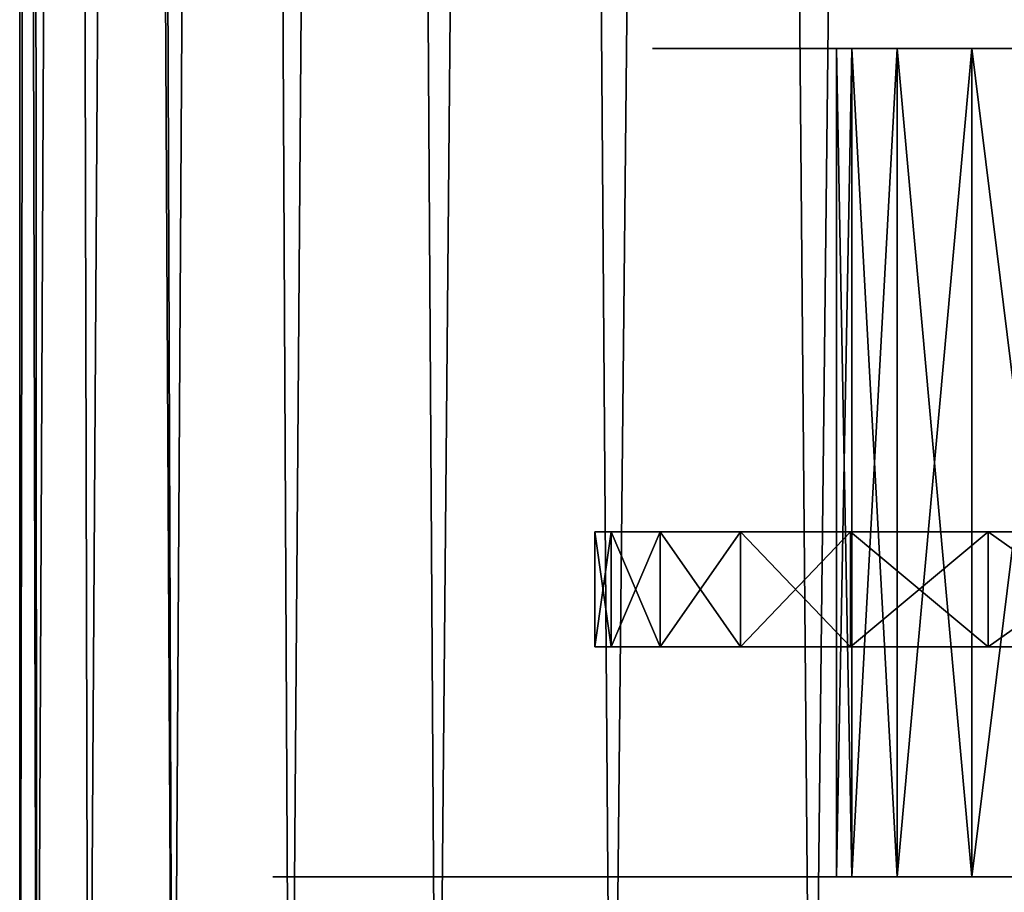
# Model space of a CAD drawing. Header units: millimetres. Extents: x -27 to 27, y -51 to 5.7.
# Tile 2 of 54: x -9.5 to -5.2, y -48.1 to -44.3. Entities that reach past the tile are written whole.
import ezdxf

# ---------------------------------------------------------------- set-up
doc = ezdxf.new("R2010")
doc.units = ezdxf.units.MM
doc.header["$LTSCALE"] = 52.148148
for name, color, linetype in [('14', 7, 'CONTINUOUS'), ('15', 7, 'CONTINUOUS'), ('2', 7, 'CONTINUOUS'), ('3', 7, 'CONTINUOUS'), ('32', 7, 'CONTINUOUS'), ('34', 7, 'CONTINUOUS'), ('35', 7, 'CONTINUOUS'), ('36', 7, 'CONTINUOUS')]:
    doc.layers.add(name, color=color, linetype=linetype)

msp = doc.modelspace()

# ---------------------------------------------------------------- linework, layer by layer
at = {"layer": '14', "linetype": 'Continuous'}
for points in [[(-7, -47), (-6.9288, -46.5, 0.9962), (-6.9288, -47, 0.9962), (-7, -47)], [(-7, -46.5), (-6.9288, -46.5, 0.9962), (-7, -47), (-7, -46.5)], [(-6.9288, -47, 0.9962), (-6.7165, -46.5, 1.9721), (-6.7165, -47, 1.9721), (-6.9288, -47, 0.9962)], [(-6.9288, -46.5, 0.9962), (-6.7165, -46.5, 1.9721), (-6.9288, -47, 0.9962), (-6.9288, -46.5, 0.9962)], [(-6.7165, -47, 1.9721), (-6.3674, -46.5, 2.9079), (-6.3674, -47, 2.9079), (-6.7165, -47, 1.9721)], [(-6.7165, -46.5, 1.9721), (-6.3674, -46.5, 2.9079), (-6.7165, -47, 1.9721), (-6.7165, -46.5, 1.9721)], [(-6.3674, -46.5, 2.9079), (-5.8888, -46.5, 3.7845), (-6.3674, -47, 2.9079), (-6.3674, -46.5, 2.9079)], [(-6.3674, -47, 2.9079), (-5.8888, -46.5, 3.7845), (-5.8888, -47, 3.7845), (-6.3674, -47, 2.9079)], [(-5.8888, -47, 3.7845), (-5.2902, -46.5, 4.584), (-5.2902, -47, 4.584), (-5.8888, -47, 3.7845)], [(-5.8888, -46.5, 3.7845), (-5.2902, -46.5, 4.584), (-5.8888, -47, 3.7845), (-5.8888, -46.5, 3.7845)], [(-5.2902, -47, 4.584), (-4.584, -46.5, 5.2902), (-4.584, -47, 5.2902), (-5.2902, -47, 4.584)], [(-5.2902, -46.5, 4.584), (-4.584, -46.5, 5.2902), (-5.2902, -47, 4.584), (-5.2902, -46.5, 4.584)]]:
    msp.add_3dface(points, dxfattribs=at)
at = {"layer": '15', "linetype": 'Continuous'}
for points in [[(-7, -46.5), (-7, -47), (-6.9288, -47, -0.9962), (-7, -46.5)], [(-6.9288, -46.5, -0.9962), (-7, -46.5), (-6.9288, -47, -0.9962), (-6.9288, -46.5, -0.9962)], [(-6.7165, -46.5, -1.9721), (-6.9288, -46.5, -0.9962), (-6.7165, -47, -1.9721), (-6.7165, -46.5, -1.9721)], [(-6.7165, -47, -1.9721), (-6.9288, -46.5, -0.9962), (-6.9288, -47, -0.9962), (-6.7165, -47, -1.9721)], [(-6.3674, -46.5, -2.9079), (-6.7165, -46.5, -1.9721), (-6.3674, -47, -2.9079), (-6.3674, -46.5, -2.9079)], [(-6.3674, -47, -2.9079), (-6.7165, -46.5, -1.9721), (-6.7165, -47, -1.9721), (-6.3674, -47, -2.9079)], [(-5.8888, -46.5, -3.7845), (-6.3674, -46.5, -2.9079), (-5.8888, -47, -3.7845), (-5.8888, -46.5, -3.7845)], [(-5.8888, -47, -3.7845), (-6.3674, -46.5, -2.9079), (-6.3674, -47, -2.9079), (-5.8888, -47, -3.7845)], [(-5.2902, -46.5, -4.584), (-5.8888, -46.5, -3.7845), (-5.2902, -47, -4.584), (-5.2902, -46.5, -4.584)], [(-5.2902, -47, -4.584), (-5.8888, -46.5, -3.7845), (-5.8888, -47, -3.7845), (-5.2902, -47, -4.584)], [(-4.584, -46.5, -5.2902), (-5.2902, -46.5, -4.584), (-4.584, -47, -5.2902), (-4.584, -46.5, -5.2902)], [(-4.584, -47, -5.2902), (-5.2902, -46.5, -4.584), (-5.2902, -47, -4.584), (-4.584, -47, -5.2902)]]:
    msp.add_3dface(points, dxfattribs=at)
at = {"layer": '2', "linetype": 'Continuous'}
for points in [[(-8.5527, -4.5, 4.1354), (-9, -4.5, 3.0414), (-8.8329, -50.5, 3.4972), (-8.5527, -4.5, 4.1354)], [(-9, -4.5, 3.0414), (-9, -18.75, 3.0414), (-8.8329, -50.5, 3.4972), (-9, -4.5, 3.0414)], [(-8.3249, -50.5, 4.5767), (-8.5527, -4.5, 4.1354), (-8.8329, -50.5, 3.4972), (-8.3249, -50.5, 4.5767)], [(-7.973, -4.5, 5.1654), (-8.5527, -4.5, 4.1354), (-8.3249, -50.5, 4.5767), (-7.973, -4.5, 5.1654)], [(-7.6857, -50.5, 5.584), (-7.973, -4.5, 5.1654), (-8.3249, -50.5, 4.5767), (-7.6857, -50.5, 5.584)], [(-7.27, -4.5, 6.1154), (-7.973, -4.5, 5.1654), (-7.6857, -50.5, 5.584), (-7.27, -4.5, 6.1154)], [(-6.9252, -50.5, 6.5032), (-7.27, -4.5, 6.1154), (-7.6857, -50.5, 5.584), (-6.9252, -50.5, 6.5032)], [(-6.4544, -4.5, 6.9707), (-7.27, -4.5, 6.1154), (-6.9252, -50.5, 6.5032), (-6.4544, -4.5, 6.9707)], [(-6.0555, -50.5, 7.3199), (-6.4544, -4.5, 6.9707), (-6.9252, -50.5, 6.5032), (-6.0555, -50.5, 7.3199)], [(-5.5388, -4.5, 7.7183), (-6.4544, -4.5, 6.9707), (-6.0555, -50.5, 7.3199), (-5.5388, -4.5, 7.7183)], [(-5.0904, -50.5, 8.0211), (-5.5388, -4.5, 7.7183), (-6.0555, -50.5, 7.3199), (-5.0904, -50.5, 8.0211)], [(-4.5375, -4.5, 8.3463), (-5.5388, -4.5, 7.7183), (-5.0904, -50.5, 8.0211), (-4.5375, -4.5, 8.3463)], [(-9.5, -18.75), (-9.5, -50.5), (-9.4251, -50.5, 1.1907), (-9.5, -18.75)], [(-9.444, -18.75, 1.03), (-9.5, -18.75), (-9.4251, -50.5, 1.1907), (-9.444, -18.75, 1.03)], [(-9.2767, -18.75, 2.0478), (-9.444, -18.75, 1.03), (-9.4251, -50.5, 1.1907), (-9.2767, -18.75, 2.0478)], [(-9.2015, -50.5, 2.3626), (-9.2767, -18.75, 2.0478), (-9.4251, -50.5, 1.1907), (-9.2015, -50.5, 2.3626)], [(-9, -18.75, 3.0414), (-9.2767, -18.75, 2.0478), (-9.2015, -50.5, 2.3626), (-9, -18.75, 3.0414)], [(-8.8329, -50.5, 3.4972), (-9, -18.75, 3.0414), (-9.2015, -50.5, 2.3626), (-8.8329, -50.5, 3.4972)]]:
    msp.add_3dface(points, dxfattribs=at)
at = {"layer": '3', "linetype": 'Continuous'}
for points in [[(-9, -18.75, -3.0414), (-8.5527, -4.5, -4.1354), (-8.8329, -50.5, -3.4972), (-9, -18.75, -3.0414)], [(-8.8329, -50.5, -3.4972), (-8.5527, -4.5, -4.1354), (-8.3249, -50.5, -4.5767), (-8.8329, -50.5, -3.4972)], [(-8.5527, -4.5, -4.1354), (-7.973, -4.5, -5.1654), (-8.3249, -50.5, -4.5767), (-8.5527, -4.5, -4.1354)], [(-8.3249, -50.5, -4.5767), (-7.973, -4.5, -5.1654), (-7.6857, -50.5, -5.584), (-8.3249, -50.5, -4.5767)], [(-7.973, -4.5, -5.1654), (-7.27, -4.5, -6.1154), (-7.6857, -50.5, -5.584), (-7.973, -4.5, -5.1654)], [(-7.6857, -50.5, -5.584), (-7.27, -4.5, -6.1154), (-6.9252, -50.5, -6.5032), (-7.6857, -50.5, -5.584)], [(-7.27, -4.5, -6.1154), (-6.4544, -4.5, -6.9707), (-6.9252, -50.5, -6.5032), (-7.27, -4.5, -6.1154)], [(-6.9252, -50.5, -6.5032), (-6.4544, -4.5, -6.9707), (-6.0555, -50.5, -7.3199), (-6.9252, -50.5, -6.5032)], [(-6.4544, -4.5, -6.9707), (-5.5388, -4.5, -7.7183), (-6.0555, -50.5, -7.3199), (-6.4544, -4.5, -6.9707)], [(-6.0555, -50.5, -7.3199), (-5.5388, -4.5, -7.7183), (-5.0904, -50.5, -8.0211), (-6.0555, -50.5, -7.3199)], [(-5.5388, -4.5, -7.7183), (-4.5375, -4.5, -8.3463), (-5.0904, -50.5, -8.0211), (-5.5388, -4.5, -7.7183)], [(-9.5, -50.5), (-9.5, -18.75), (-9.444, -18.75, -1.03), (-9.5, -50.5)], [(-9.5, -50.5), (-9.444, -18.75, -1.03), (-9.4251, -50.5, -1.1907), (-9.5, -50.5)], [(-9.444, -18.75, -1.03), (-9.2767, -18.75, -2.0478), (-9.4251, -50.5, -1.1907), (-9.444, -18.75, -1.03)], [(-9.4251, -50.5, -1.1907), (-9.2767, -18.75, -2.0478), (-9.2015, -50.5, -2.3626), (-9.4251, -50.5, -1.1907)], [(-9.2767, -18.75, -2.0478), (-9, -18.75, -3.0414), (-9.2015, -50.5, -2.3626), (-9.2767, -18.75, -2.0478)], [(-9.2015, -50.5, -2.3626), (-9, -18.75, -3.0414), (-8.8329, -50.5, -3.4972), (-9.2015, -50.5, -2.3626)]]:
    msp.add_3dface(points, dxfattribs=at)
at = {"layer": '32', "color": 7, "linetype": 'Continuous'}
for points in [[(-8.3217, -48, -1.1438), (-8.4, -48), (-6.8792, -48, -0.9891), (-8.3217, -48, -1.1438)], [(-8.4, -48), (-6.95, -48), (-6.8792, -48, -0.9891), (-8.4, -48)], [(-8.4, -48), (-8.3217, -48, 1.1438), (-6.95, -48), (-8.4, -48)], [(-6.8792, -48, 0.9891), (-8.3217, -48, 1.1438), (-6.6685, -48, 1.958), (-6.8792, -48, 0.9891)], [(-8.0885, -48, -2.2663), (-8.3217, -48, -1.1438), (-6.6685, -48, -1.958), (-8.0885, -48, -2.2663)], [(-6.6685, -48, -1.958), (-8.3217, -48, -1.1438), (-6.8792, -48, -0.9891), (-6.6685, -48, -1.958)], [(-8.3217, -48, 1.1438), (-8.0885, -48, 2.2663), (-6.6685, -48, 1.958), (-8.3217, -48, 1.1438)], [(-6.95, -48), (-8.3217, -48, 1.1438), (-6.8792, -48, 0.9891), (-6.95, -48)], [(-7.7046, -48, -3.3466), (-8.0885, -48, -2.2663), (-6.3219, -48, -2.8872), (-7.7046, -48, -3.3466)], [(-6.3219, -48, -2.8872), (-8.0885, -48, -2.2663), (-6.6685, -48, -1.958), (-6.3219, -48, -2.8872)], [(-8.0885, -48, 2.2663), (-7.7046, -48, 3.3466), (-6.3219, -48, 2.8872), (-8.0885, -48, 2.2663)], [(-6.6685, -48, 1.958), (-8.0885, -48, 2.2663), (-6.3219, -48, 2.8872), (-6.6685, -48, 1.958)], [(-7.1772, -48, -4.3644), (-7.7046, -48, -3.3466), (-5.8468, -48, -3.7574), (-7.1772, -48, -4.3644)], [(-5.8468, -48, -3.7574), (-7.7046, -48, -3.3466), (-6.3219, -48, -2.8872), (-5.8468, -48, -3.7574)], [(-7.7046, -48, 3.3466), (-7.1772, -48, 4.3644), (-5.8468, -48, 3.7574), (-7.7046, -48, 3.3466)], [(-6.3219, -48, 2.8872), (-7.7046, -48, 3.3466), (-5.8468, -48, 3.7574), (-6.3219, -48, 2.8872)], [(-5.2524, -48, -4.5513), (-7.1772, -48, -4.3644), (-5.8468, -48, -3.7574), (-5.2524, -48, -4.5513)], [(-6.5159, -48, -5.3012), (-7.1772, -48, -4.3644), (-4.5513, -48, -5.2524), (-6.5159, -48, -5.3012)], [(-4.5513, -48, -5.2524), (-7.1772, -48, -4.3644), (-5.2524, -48, -4.5513), (-4.5513, -48, -5.2524)], [(-7.1772, -48, 4.3644), (-6.5159, -48, 5.3012), (-5.2524, -48, 4.5513), (-7.1772, -48, 4.3644)], [(-5.8468, -48, 3.7574), (-7.1772, -48, 4.3644), (-5.2524, -48, 4.5513), (-5.8468, -48, 3.7574)], [(-5.7335, -48, -6.139), (-6.5159, -48, -5.3012), (-3.7574, -48, -5.8468), (-5.7335, -48, -6.139)], [(-3.7574, -48, -5.8468), (-6.5159, -48, -5.3012), (-4.5513, -48, -5.2524), (-3.7574, -48, -5.8468)], [(-5.2524, -48, 4.5513), (-6.5159, -48, 5.3012), (-4.5513, -48, 5.2524), (-5.2524, -48, 4.5513)], [(-4.5513, -48, 5.2524), (-6.5159, -48, 5.3012), (-3.7574, -48, 5.8468), (-4.5513, -48, 5.2524)], [(-6.5159, -48, 5.3012), (-5.7335, -48, 6.139), (-3.7574, -48, 5.8468), (-6.5159, -48, 5.3012)], [(-2.2982, -48, -0.0717), (-5.95, -48), (-1.9283, -48, 0.2982), (-2.2982, -48, -0.0717)], [(-5.95, -48), (-5.8835, -48, 0.8868), (-1.9283, -48, 0.2982), (-5.95, -48)], [(-5.8835, -48, -0.8868), (-5.95, -48), (-2.598, -48, -0.5), (-5.8835, -48, -0.8868)], [(-2.598, -48, -0.5), (-5.95, -48), (-2.2982, -48, -0.0717), (-2.598, -48, -0.5)], [(-5.8835, -48, 0.8868), (-5.6857, -48, 1.7537), (-0.521, -48, 0.9544), (-5.8835, -48, 0.8868)], [(-1.9283, -48, 0.2982), (-5.8835, -48, 0.8868), (-1.5, -48, 0.598), (-1.9283, -48, 0.2982)], [(-1.5, -48, 0.598), (-5.8835, -48, 0.8868), (-1.026, -48, 0.8191), (-1.5, -48, 0.598)], [(-1.026, -48, 0.8191), (-5.8835, -48, 0.8868), (-0.521, -48, 0.9544), (-1.026, -48, 0.8191)], [(-5.6857, -48, -1.7537), (-5.8835, -48, -0.8868), (-2.9544, -48, -1.479), (-5.6857, -48, -1.7537)], [(-2.8191, -48, -0.974), (-5.8835, -48, -0.8868), (-2.598, -48, -0.5), (-2.8191, -48, -0.974)], [(-2.9544, -48, -1.479), (-5.8835, -48, -0.8868), (-2.8191, -48, -0.974), (-2.9544, -48, -1.479)], [(-4.8441, -48, -6.8626), (-5.7335, -48, -6.139), (-1.958, -48, -6.6685), (-4.8441, -48, -6.8626)], [(-1.958, -48, -6.6685), (-5.7335, -48, -6.139), (-2.8872, -48, -6.3219), (-1.958, -48, -6.6685)], [(-2.8872, -48, -6.3219), (-5.7335, -48, -6.139), (-3.7574, -48, -5.8468), (-2.8872, -48, -6.3219)], [(-5.7335, -48, 6.139), (-4.8441, -48, 6.8626), (-2.8872, -48, 6.3219), (-5.7335, -48, 6.139)], [(-3.7574, -48, 5.8468), (-5.7335, -48, 6.139), (-2.8872, -48, 6.3219), (-3.7574, -48, 5.8468)], [(5.6857, -48, 1.7537), (5.8835, -48, 0.8868), (-5.6857, -48, 1.7537), (5.6857, -48, 1.7537)], [(-0.521, -48, 0.9544), (-5.6857, -48, 1.7537), (0, -48, 1), (-0.521, -48, 0.9544)], [(-5.6857, -48, 1.7537), (5.8835, -48, 0.8868), (0, -48, 1), (-5.6857, -48, 1.7537)], [(-5.3607, -48, 2.5817), (5.6857, -48, 1.7537), (-5.6857, -48, 1.7537), (-5.3607, -48, 2.5817)], [(-3, -48, -2), (-5.6857, -48, -1.7537), (-2.9544, -48, -1.479), (-3, -48, -2)], [(-2.9544, -48, -2.521), (-5.6857, -48, -1.7537), (-3, -48, -2), (-2.9544, -48, -2.521)], [(-5.3607, -48, -2.5817), (-5.6857, -48, -1.7537), (-2.9544, -48, -2.521), (-5.3607, -48, -2.5817)], [(5.3607, -48, 2.5817), (5.6857, -48, 1.7537), (-5.3607, -48, 2.5817), (5.3607, -48, 2.5817)], [(-4.9162, -48, 3.3517), (5.3607, -48, 2.5817), (-5.3607, -48, 2.5817), (-4.9162, -48, 3.3517)], [(-4.9162, -48, -3.3517), (-5.3607, -48, -2.5817), (-2.8191, -48, -3.026), (-4.9162, -48, -3.3517)], [(-2.8191, -48, -3.026), (-5.3607, -48, -2.5817), (-2.9544, -48, -2.521), (-2.8191, -48, -3.026)]]:
    msp.add_3dface(points, dxfattribs=at)
at = {"layer": '34', "color": 7, "linetype": 'Continuous'}
for points in [[(-5.95, -48), (-5.8835, -48, -0.8868), (-5.95, -44.4), (-5.95, -48)], [(-5.95, -44.4), (-5.8835, -48, -0.8868), (-5.8835, -44.4, -0.8868), (-5.95, -44.4)], [(-5.8835, -48, -0.8868), (-5.6857, -48, -1.7537), (-5.8835, -44.4, -0.8868), (-5.8835, -48, -0.8868)], [(-5.8835, -44.4, -0.8868), (-5.6857, -48, -1.7537), (-5.6857, -44.4, -1.7538), (-5.8835, -44.4, -0.8868)], [(-5.6857, -44.4, -1.7538), (-5.3607, -48, -2.5817), (-5.3607, -44.4, -2.5816), (-5.6857, -44.4, -1.7538)], [(-5.6857, -48, -1.7537), (-5.3607, -48, -2.5817), (-5.6857, -44.4, -1.7538), (-5.6857, -48, -1.7537)], [(-5.3607, -44.4, -2.5816), (-4.9162, -48, -3.3517), (-4.9162, -44.4, -3.3517), (-5.3607, -44.4, -2.5816)], [(-5.3607, -48, -2.5817), (-4.9162, -48, -3.3517), (-5.3607, -44.4, -2.5816), (-5.3607, -48, -2.5817)]]:
    msp.add_3dface(points, dxfattribs=at)
at = {"layer": '35', "color": 7, "linetype": 'Continuous'}
for points in [[(-5.8835, -48, 0.8868), (-5.95, -48), (-5.8835, -44.4, 0.8868), (-5.8835, -48, 0.8868)], [(-5.95, -48), (-5.95, -44.4), (-5.8835, -44.4, 0.8868), (-5.95, -48)], [(-5.6857, -44.4, 1.7538), (-5.8835, -48, 0.8868), (-5.8835, -44.4, 0.8868), (-5.6857, -44.4, 1.7538)], [(-5.6857, -48, 1.7537), (-5.8835, -48, 0.8868), (-5.6857, -44.4, 1.7538), (-5.6857, -48, 1.7537)], [(-5.3607, -44.4, 2.5816), (-5.6857, -48, 1.7537), (-5.6857, -44.4, 1.7538), (-5.3607, -44.4, 2.5816)], [(-5.3607, -48, 2.5817), (-5.6857, -48, 1.7537), (-5.3607, -44.4, 2.5816), (-5.3607, -48, 2.5817)], [(-4.9162, -48, 3.3517), (-5.3607, -48, 2.5817), (-4.9162, -44.4, 3.3517), (-4.9162, -48, 3.3517)], [(-4.9162, -44.4, 3.3517), (-5.3607, -48, 2.5817), (-5.3607, -44.4, 2.5816), (-4.9162, -44.4, 3.3517)]]:
    msp.add_3dface(points, dxfattribs=at)
at = {"layer": '36', "color": 7, "linetype": 'Continuous'}
for points in [[(-5.95, -44.4), (-5.8835, -44.4, -0.8868), (-6.75, -44.4), (-5.95, -44.4)], [(-6.75, -44.4), (-5.8835, -44.4, -0.8868), (-6.6813, -44.4, -0.9606), (-6.75, -44.4)], [(-5.95, -44.4), (-6.75, -44.4), (-6.6813, -44.4, 0.9606), (-5.95, -44.4)], [(-6.6813, -44.4, -0.9606), (-5.6857, -44.4, -1.7538), (-6.4766, -44.4, -1.9017), (-6.6813, -44.4, -0.9606)], [(-5.8835, -44.4, -0.8868), (-5.6857, -44.4, -1.7538), (-6.6813, -44.4, -0.9606), (-5.8835, -44.4, -0.8868)], [(-5.8835, -44.4, 0.8868), (-5.95, -44.4), (-6.6813, -44.4, 0.9606), (-5.8835, -44.4, 0.8868)], [(-5.6857, -44.4, 1.7538), (-5.8835, -44.4, 0.8868), (-6.6813, -44.4, 0.9606), (-5.6857, -44.4, 1.7538)], [(-6.4766, -44.4, 1.9017), (-5.6857, -44.4, 1.7538), (-6.6813, -44.4, 0.9606), (-6.4766, -44.4, 1.9017)], [(-5.6857, -44.4, -1.7538), (-5.3607, -44.4, -2.5816), (-6.4766, -44.4, -1.9017), (-5.6857, -44.4, -1.7538)], [(-6.4766, -44.4, -1.9017), (-5.3607, -44.4, -2.5816), (-6.14, -44.4, -2.804), (-6.4766, -44.4, -1.9017)], [(-5.3607, -44.4, 2.5816), (-5.6857, -44.4, 1.7538), (-6.4766, -44.4, 1.9017), (-5.3607, -44.4, 2.5816)], [(-6.14, -44.4, 2.804), (-5.3607, -44.4, 2.5816), (-6.4766, -44.4, 1.9017), (-6.14, -44.4, 2.804)], [(-5.3607, -44.4, -2.5816), (-4.9162, -44.4, -3.3517), (-6.14, -44.4, -2.804), (-5.3607, -44.4, -2.5816)], [(-6.14, -44.4, -2.804), (-4.9162, -44.4, -3.3517), (-5.6785, -44.4, -3.6493), (-6.14, -44.4, -2.804)], [(-4.9162, -44.4, 3.3517), (-5.3607, -44.4, 2.5816), (-6.14, -44.4, 2.804), (-4.9162, -44.4, 3.3517)], [(-5.6785, -44.4, 3.6493), (-4.9162, -44.4, 3.3517), (-6.14, -44.4, 2.804), (-5.6785, -44.4, 3.6493)], [(-4.9162, -44.4, -3.3517), (-4.3616, -44.4, -4.0471), (-5.6785, -44.4, -3.6493), (-4.9162, -44.4, -3.3517)], [(-5.6785, -44.4, -3.6493), (-4.3616, -44.4, -4.0471), (-5.1013, -44.4, -4.4203), (-5.6785, -44.4, -3.6493)], [(-4.3616, -44.4, 4.0471), (-4.9162, -44.4, 3.3517), (-5.6785, -44.4, 3.6493), (-4.3616, -44.4, 4.0471)], [(-5.1013, -44.4, 4.4203), (-4.3616, -44.4, 4.0471), (-5.6785, -44.4, 3.6493), (-5.1013, -44.4, 4.4203)]]:
    msp.add_3dface(points, dxfattribs=at)

doc.saveas('drawing.dxf')
